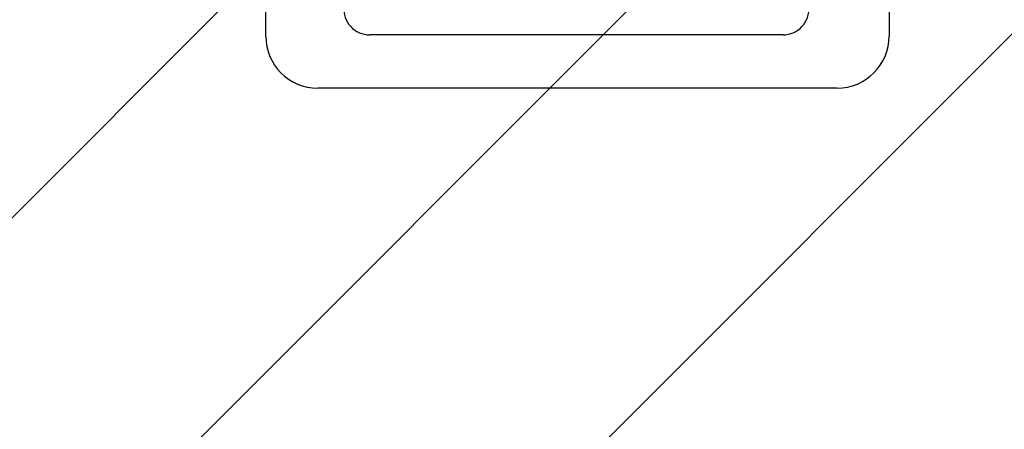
# Model space of a CAD drawing. Header units: inches. Extents: x 704 to 259546, y -107711 to 151004.
# Tile 237 of 243: x 127960 to 127994, y 23554 to 23568. Entities that reach past the tile are written whole.
import ezdxf

# ---------------------------------------------------------------- set-up
doc = ezdxf.new("R2010")
doc.units = ezdxf.units.IN
doc.header["$MEASUREMENT"] = 0
for name, color, linetype, lineweight in [('FLOOR RAISE', 4, 'Continuous', 5), ('PD_FIXTURE', 21, 'Continuous', 25), ('PP- 75DIA Soil Waste Sewer pipe', 90, 'Continuous', 9)]:
    doc.layers.add(name, color=color, linetype=linetype, lineweight=lineweight)
doc.layers.add('PP BALL VALVE', color=7, linetype='Continuous')
doc.styles.get("Standard").update_dxf_attribs({"font": 'arial.ttf', "height": 6})
doc.dimstyles.new('ISO-10', dxfattribs={"dimtxt": 6, "dimasz": 0.5, "dimexe": 1.25, "dimexo": 0.625, "dimtad": 1, "dimtoh": 1, "dimdec": 1, "dimlunit": 4, "dimtxsty": 'Standard', "dimblk": 'ARCHTICK', "dimcen": 2.5, "dimclrt": 3, "dimadec": 0, "dimazin": 0, "dimtfac": 1, "dimtdec": 1, "dimtmove": 1, "dimatfit": 3, "dimfxl": 1, "dimarcsym": 0})

# ---------------------------------------------------------------- blocks, each defined once
blk = doc.blocks.new('LV')
at = {"color": 8}
for p, q in [((-254.0401739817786, 510.1021831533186), (254.0401739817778, 510.1021831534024)), ((-304.8401739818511, 50.80000000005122), (-304.8401739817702, 459.3021831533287)), ((-201.0144701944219, 458.0358644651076), (203.0815871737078, 458.0358644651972)), ((304.840173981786, 459.3021831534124), (304.8401739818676, 50.79999999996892)), ((-205.3310171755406, 127.0031444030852), (-226.34620448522, 430.7748868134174)), ((228.4004074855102, 430.6067419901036), (205.474748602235, 126.8349995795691)), ((180.1559282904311, 103.4641220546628), (-179.9992828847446, 103.4641220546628)), ((254.0401739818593, -4.11546e-11), (-254.0401739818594, 4.11546e-11))]:
    blk.add_line(p, q, dxfattribs=at)
for centre, radius in [((0.3542386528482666, 154.2893231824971), 23.5787407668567), ((-50.8000000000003, 67.18562783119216), 14.42670316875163), ((-2.274e-13, 67.18562783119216), 15.31096988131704), ((50.79999999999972, 67.18562783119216), 14.42670316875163)]:
    blk.add_circle(centre, radius, dxfattribs=at)
for centre, radius, start, end in [((-254.0401739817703, 459.3021831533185), 50.8, 90.00000000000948, 179.9999999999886), ((254.040173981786, 459.3021831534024), 50.8, 1.15136e-11, 90.0000000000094), ((-201.0144701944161, 432.6358644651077), 25.4, 90.0000000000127, 184.201645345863), ((203.0815871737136, 432.6358644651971), 25.4, 355.4179460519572, 90.00000000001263), ((-179.9992828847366, 128.8641220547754), 25.4, 184.2016453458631, 269.9999999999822), ((180.1559282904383, 128.8641220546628), 25.4, 269.9999999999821, 355.4179460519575), ((-254.0401739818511, 50.80000000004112), 50.8, 179.9999999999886, 269.9999999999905), ((254.0401739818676, 50.7999999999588), 50.8, 269.9999999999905, 1.14754e-11)]:
    blk.add_arc(centre, radius, start, end, dxfattribs=at)
blk = doc.blocks.new('FF')
at = {"layer": 'PD_FIXTURE', "color": 8, "ltscale": 12, "xscale": 0.03542840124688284, "yscale": 0.03542840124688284, "zscale": 0.03542840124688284, "rotation": 180}
blk.add_blockref('LV', (127979.164423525, 23583.6956719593), dxfattribs=at)
blk = doc.blocks.new('_ArchTick')
at = {"color": 0, "linetype": 'ByBlock', "const_width": 0.15}
blk.add_lwpolyline([(-0.5, -0.5), (0.5, 0.5)], dxfattribs=at)

msp = doc.modelspace()

# ---------------------------------------------------------------- hatches: boundary and pattern name
at = {"layer": 'FLOOR RAISE'}
h = msp.add_hatch(dxfattribs=at)
h.set_pattern_fill('ANSI31', color=256, scale=80)
h.set_pattern_definition([(45, (-1158.46118362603, 0), (-7.071067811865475, 7.071067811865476), [])])
h.paths.add_polyline_path([(127506.3500143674, 23264.6956719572), (127506.3500143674, 23282.6956719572), (127507.8500143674, 23282.6956719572), (127507.8500143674, 23592.6956719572), (128253.3500143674, 23592.6956719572), (128253.3500143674, 23436.19567195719), (128235.3500143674, 23436.19567195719), (128235.3500143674, 23433.19567195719), (127959.3500143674, 23433.19567195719), (127959.3500143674, 23331.19567195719), (127870.8500143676, 23331.19567195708), (127722.3500143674, 23331.19567195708), (127722.3500143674, 23264.69567195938)])

# ---------------------------------------------------------------- linework, layer by layer
at = {"layer": 'PP BALL VALVE', "lineweight": 53}
msp.add_circle((130061.4818846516, 21646.64609194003), 129357.5881776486, dxfattribs=at)

# ---------------------------------------------------------------- block references
at = {"color": 8, "lineweight": 53}
msp.add_blockref('FF', (0, 0), dxfattribs=at)

# ---------------------------------------------------------------- leaders
at = {"layer": 'PP- 75DIA Soil Waste Sewer pipe', "ltscale": 0.015}
msp.add_leader([(127931.2451302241, 23568.89388747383), (127964.1251172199, 23568.89388747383)], dimstyle='ISO-10', override={"dimasz": 12, "dimgap": 0.625, "dimtad": 0}, dxfattribs=at)

doc.saveas('drawing.dxf')
